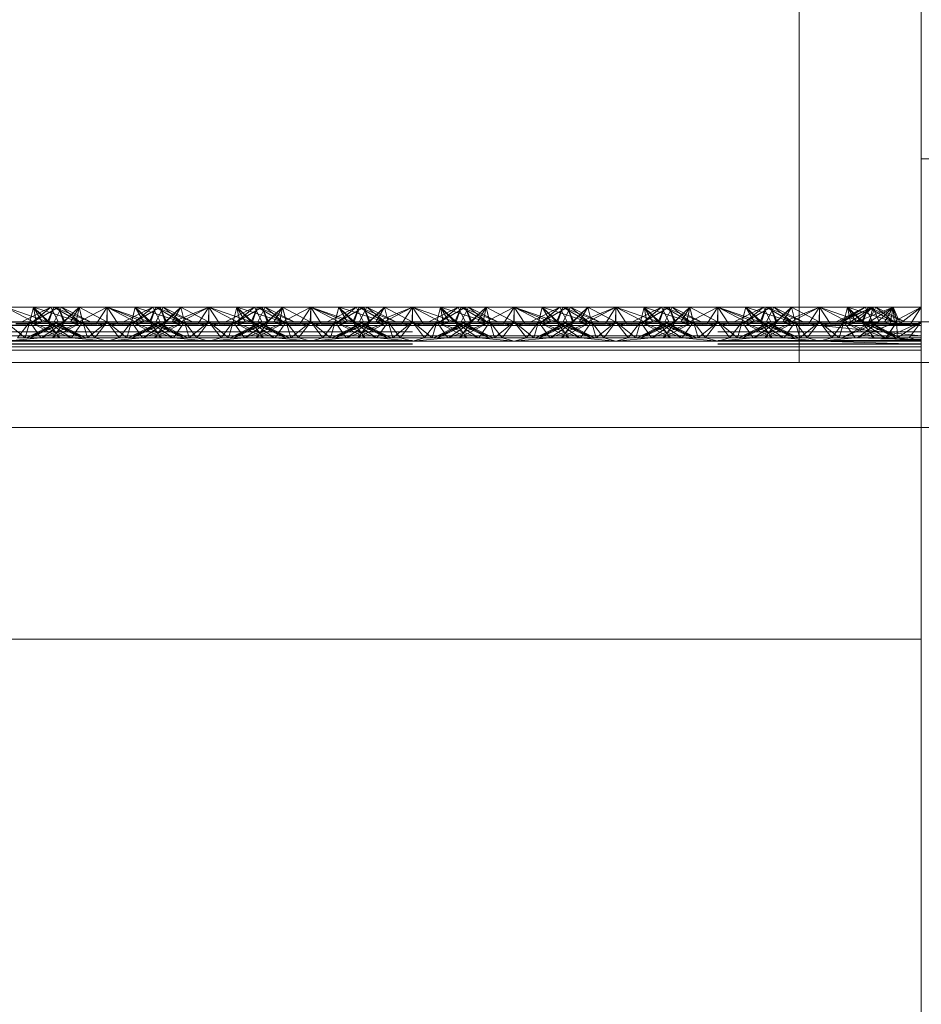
# Paper-space layout 'Layout1' of a CAD drawing. Extents: x -2 to 1033, y -36 to 596.
# Tile 134 of 182: x 704.16 to 706.37, y 495.48 to 497.9. Entities that reach past the tile are written whole.
import ezdxf

# ---------------------------------------------------------------- set-up
doc = ezdxf.new("R2010")
doc.units = 0
doc.linetypes.add('ACAD_ISO02W100', pattern=[15, 12, -3])
doc.linetypes.add('ACAD_ISO04W100', pattern=[30.5, 24, -3, 0.5, -3])
doc.layers.add('SS_1.ET-HALA_TaO-JD-LAVKA-ZEBRIK', color=9, linetype='CONTINUOUS', lineweight=13)
doc.layers.add('SS_1.ET-HALA_TaO-JD-LAVKA-ZEBRIK-PLECH', color=9, linetype='CONTINUOUS', lineweight=13)

psp = doc.layouts.get("Layout1")

# ---------------------------------------------------------------- linework, layer by layer
at = {"layer": 'SS_1.ET-HALA_TaO-JD-LAVKA-ZEBRIK', "color": 5, "linetype": 'Continuous', "ltscale": 0.25}
for p, q in [((706.0704, 498.9604), (706.0704, 497.1962)), ((706.3704, 498.1604), (706.3704, 452.1604)), ((704.1204, 497.1962), (704.1971, 497.1562)), ((704.1893, 497.1962), (704.1204, 497.1962)), ((704.1893, 497.1962), (704.1971, 497.1562)), ((704.1893, 497.1962), (704.2107, 497.1596)), ((704.1893, 497.1962), (704.2275, 497.1604)), ((704.2398, 497.1962), (704.1893, 497.1962)), ((704.2398, 497.1962), (704.2275, 497.1604)), ((704.2398, 497.1962), (704.303, 497.1604)), ((704.2583, 497.1962), (704.2398, 497.1962)), ((704.303, 497.1604), (704.2583, 497.1962)), ((704.3298, 497.1604), (704.2583, 497.1962)), ((704.3014, 497.1962), (704.2583, 497.1962)), ((704.3014, 497.1962), (704.2869, 497.1819)), ((704.3014, 497.1962), (704.3694, 497.1604)), ((704.3704, 497.1962), (704.3014, 497.1962)), ((704.3704, 497.1962), (704.3694, 497.1604)), ((704.3704, 497.1962), (704.4367, 497.1733)), ((704.4393, 497.1962), (704.3704, 497.1962)), ((704.4825, 497.1962), (704.4109, 497.1604)), ((704.4383, 497.1604), (704.501, 497.1962)), ((704.4383, 497.1604), (704.4825, 497.1962)), ((704.4534, 497.1816), (704.4393, 497.1962)), ((704.4656, 497.1878), (704.4393, 497.1962)), ((704.4825, 497.1962), (704.4393, 497.1962)), ((704.501, 497.1962), (704.4825, 497.1962)), ((704.5133, 497.1604), (704.501, 497.1962)), ((704.5514, 497.1962), (704.501, 497.1962)), ((704.5133, 497.1604), (704.5514, 497.1962)), ((704.5301, 497.1596), (704.6204, 497.1962)), ((704.5301, 497.1596), (704.5514, 497.1962)), ((704.5437, 497.1562), (704.6204, 497.1962)), ((704.6204, 497.1962), (704.5514, 497.1962)), ((704.6204, 497.1962), (704.5943, 497.1562)), ((704.6204, 497.1962), (704.6464, 497.1562)), ((704.6204, 497.1962), (704.6971, 497.1562)), ((704.6893, 497.1962), (704.6204, 497.1962)), ((704.6893, 497.1962), (704.6971, 497.1562)), ((704.6893, 497.1962), (704.7107, 497.1596)), ((704.6893, 497.1962), (704.7275, 497.1604)), ((704.7398, 497.1962), (704.6893, 497.1962)), ((704.7398, 497.1962), (704.7275, 497.1604)), ((704.7398, 497.1962), (704.803, 497.1604)), ((704.7583, 497.1962), (704.7398, 497.1962)), ((704.803, 497.1604), (704.7583, 497.1962)), ((704.8298, 497.1604), (704.7583, 497.1962)), ((704.8014, 497.1962), (704.7583, 497.1962)), ((704.8014, 497.1962), (704.7869, 497.1819)), ((704.8014, 497.1962), (704.8694, 497.1604)), ((704.8704, 497.1962), (704.8014, 497.1962)), ((704.8704, 497.1962), (704.8694, 497.1604)), ((704.9367, 497.1733), (704.8704, 497.1962)), ((704.9393, 497.1962), (704.8704, 497.1962)), ((704.9825, 497.1962), (704.9109, 497.1604)), ((705.001, 497.1962), (704.9383, 497.1604)), ((704.9383, 497.1604), (704.9825, 497.1962)), ((704.9534, 497.1816), (704.9393, 497.1962)), ((704.9656, 497.1878), (704.9393, 497.1962)), ((704.9825, 497.1962), (704.9393, 497.1962)), ((705.001, 497.1962), (704.9825, 497.1962)), ((705.0133, 497.1604), (705.001, 497.1962)), ((705.0514, 497.1962), (705.001, 497.1962)), ((705.0133, 497.1604), (705.0514, 497.1962)), ((705.0301, 497.1596), (705.1204, 497.1962)), ((705.0301, 497.1596), (705.0514, 497.1962)), ((705.0437, 497.1562), (705.1204, 497.1962)), ((705.1204, 497.1962), (705.0514, 497.1962)), ((705.1204, 497.1962), (705.0943, 497.1562)), ((705.1464, 497.1562), (705.1204, 497.1962)), ((705.1204, 497.1962), (705.1971, 497.1562)), ((705.1893, 497.1962), (705.1204, 497.1962)), ((705.1971, 497.1562), (705.1893, 497.1962)), ((705.1893, 497.1962), (705.2107, 497.1596)), ((705.1893, 497.1962), (705.2275, 497.1604)), ((705.2398, 497.1962), (705.1893, 497.1962)), ((705.2398, 497.1962), (705.2275, 497.1604)), ((705.2398, 497.1962), (705.303, 497.1604)), ((705.2583, 497.1962), (705.2398, 497.1962)), ((705.303, 497.1604), (705.2583, 497.1962)), ((705.3298, 497.1604), (705.2583, 497.1962)), ((705.3014, 497.1962), (705.2583, 497.1962)), ((705.3014, 497.1962), (705.2869, 497.1819)), ((705.3014, 497.1962), (705.3694, 497.1604)), ((705.3704, 497.1962), (705.3014, 497.1962)), ((705.3704, 497.1962), (705.3694, 497.1604)), ((705.4367, 497.1733), (705.3704, 497.1962)), ((705.4393, 497.1962), (705.3704, 497.1962)), ((705.4825, 497.1962), (705.4109, 497.1604)), ((705.501, 497.1962), (705.4383, 497.1604)), ((705.4383, 497.1604), (705.4825, 497.1962)), ((705.4534, 497.1816), (705.4393, 497.1962)), ((705.4656, 497.1878), (705.4393, 497.1962)), ((705.4825, 497.1962), (705.4393, 497.1962)), ((705.501, 497.1962), (705.4825, 497.1962)), ((705.5133, 497.1604), (705.501, 497.1962)), ((705.5514, 497.1962), (705.501, 497.1962)), ((705.5133, 497.1604), (705.5514, 497.1962)), ((705.5301, 497.1596), (705.6204, 497.1962)), ((705.5301, 497.1596), (705.5514, 497.1962)), ((705.5437, 497.1562), (705.6204, 497.1962)), ((705.6204, 497.1962), (705.5514, 497.1962)), ((705.6204, 497.1962), (705.5943, 497.1562)), ((705.6464, 497.1562), (705.6204, 497.1962)), ((705.6204, 497.1962), (705.6971, 497.1562)), ((705.6893, 497.1962), (705.6204, 497.1962)), ((705.6893, 497.1962), (705.6971, 497.1562)), ((705.6893, 497.1962), (705.7107, 497.1596)), ((705.6893, 497.1962), (705.7275, 497.1604)), ((705.7398, 497.1962), (705.6893, 497.1962)), ((705.7398, 497.1962), (705.7275, 497.1604)), ((705.7398, 497.1962), (705.803, 497.1604)), ((705.7583, 497.1962), (705.7398, 497.1962)), ((705.803, 497.1604), (705.7583, 497.1962)), ((705.8298, 497.1604), (705.7583, 497.1962)), ((705.8014, 497.1962), (705.7583, 497.1962)), ((705.8014, 497.1962), (705.7869, 497.1819)), ((705.8014, 497.1962), (705.8694, 497.1604)), ((705.8704, 497.1962), (705.8014, 497.1962)), ((705.8694, 497.1604), (705.8704, 497.1962)), ((705.9367, 497.1733), (705.8704, 497.1962)), ((705.9393, 497.1962), (705.8704, 497.1962)), ((705.9825, 497.1962), (705.9109, 497.1604)), ((705.9383, 497.1604), (706.001, 497.1962)), ((705.9825, 497.1962), (705.9383, 497.1604)), ((705.9534, 497.1816), (705.9393, 497.1962)), ((705.9656, 497.1878), (705.9393, 497.1962)), ((705.9825, 497.1962), (705.9393, 497.1962)), ((706.001, 497.1962), (705.9825, 497.1962)), ((706.0133, 497.1604), (706.001, 497.1962)), ((706.0514, 497.1962), (706.001, 497.1962)), ((706.0133, 497.1604), (706.0514, 497.1962)), ((706.0301, 497.1596), (706.1204, 497.1962)), ((706.0301, 497.1596), (706.0514, 497.1962)), ((706.0437, 497.1562), (706.1204, 497.1962)), ((706.1204, 497.1962), (706.0514, 497.1962)), ((706.0943, 497.1562), (706.1204, 497.1962)), ((706.1464, 497.1562), (706.1204, 497.1962)), ((706.1204, 497.1962), (706.1971, 497.1562)), ((706.1893, 497.1962), (706.1204, 497.1962)), ((706.1971, 497.1562), (706.1893, 497.1962)), ((706.1893, 497.1962), (706.2107, 497.1596)), ((706.1893, 497.1962), (706.2275, 497.1604)), ((706.2398, 497.1962), (706.1893, 497.1962)), ((706.2275, 497.1604), (706.2398, 497.1962)), ((706.2398, 497.1962), (706.303, 497.1604)), ((706.2583, 497.1962), (706.2398, 497.1962)), ((706.303, 497.1604), (706.2583, 497.1962)), ((706.3298, 497.1604), (706.2583, 497.1962)), ((706.3014, 497.1962), (706.2583, 497.1962)), ((706.3014, 497.1962), (706.2821, 497.1843)), ((706.3014, 497.1962), (706.3026, 497.174)), ((706.3704, 497.1962), (706.3014, 497.1962)), ((706.3704, 497.1962), (706.3162, 497.1672)), ((706.1204, 497.1509), (698.6204, 497.1509)), ((704.1204, 497.1509), (704.1971, 497.1562)), ((704.1464, 497.1562), (704.1971, 497.1562)), ((704.1971, 497.1562), (704.2107, 497.1596)), ((704.1971, 497.1562), (704.5437, 497.1562)), ((704.2275, 497.1604), (704.2107, 497.1596)), ((704.2107, 497.1596), (704.5301, 497.1596)), ((704.5133, 497.1604), (704.2275, 497.1604)), ((704.5133, 497.1604), (704.5301, 497.1596)), ((704.5301, 497.1596), (704.5437, 497.1562)), ((704.5437, 497.1562), (704.6204, 497.1509)), ((704.5437, 497.1562), (704.5943, 497.1562)), ((704.5943, 497.1562), (704.6204, 497.1509)), ((704.5943, 497.1562), (704.6464, 497.1562)), ((704.6204, 497.1509), (704.6971, 497.1562)), ((704.6464, 497.1562), (704.6204, 497.1509)), ((704.6464, 497.1562), (704.6971, 497.1562)), ((704.6971, 497.1562), (704.7107, 497.1596)), ((704.6971, 497.1562), (705.0437, 497.1562)), ((704.7275, 497.1604), (704.7107, 497.1596)), ((704.7107, 497.1596), (705.0301, 497.1596)), ((705.0133, 497.1604), (704.7275, 497.1604)), ((705.0133, 497.1604), (705.0301, 497.1596)), ((705.0301, 497.1596), (705.0437, 497.1562)), ((705.0437, 497.1562), (705.1204, 497.1509)), ((705.0437, 497.1562), (705.0943, 497.1562)), ((705.0943, 497.1562), (705.1204, 497.1509)), ((705.0943, 497.1562), (705.1464, 497.1562)), ((705.1204, 497.1509), (705.1971, 497.1562)), ((705.1204, 497.1509), (705.1464, 497.1562)), ((705.1464, 497.1562), (705.1971, 497.1562)), ((705.1971, 497.1562), (705.2107, 497.1596)), ((705.1971, 497.1562), (705.5437, 497.1562)), ((705.2275, 497.1604), (705.2107, 497.1596)), ((705.2107, 497.1596), (705.5301, 497.1596)), ((705.5133, 497.1604), (705.2275, 497.1604)), ((705.5301, 497.1596), (705.5133, 497.1604)), ((705.5437, 497.1562), (705.5301, 497.1596)), ((705.6204, 497.1509), (705.5437, 497.1562)), ((705.5437, 497.1562), (705.5943, 497.1562)), ((705.5943, 497.1562), (705.6204, 497.1509)), ((705.5943, 497.1562), (705.6464, 497.1562)), ((705.6204, 497.1509), (705.6971, 497.1562)), ((705.6204, 497.1509), (705.6464, 497.1562)), ((705.6464, 497.1562), (705.6971, 497.1562)), ((705.6971, 497.1562), (705.7107, 497.1596)), ((705.6971, 497.1562), (706.0437, 497.1562)), ((705.7275, 497.1604), (705.7107, 497.1596)), ((705.7107, 497.1596), (706.0301, 497.1596)), ((706.0133, 497.1604), (705.7275, 497.1604)), ((706.0133, 497.1604), (706.0301, 497.1596)), ((706.0301, 497.1596), (706.0437, 497.1562)), ((706.0437, 497.1562), (706.1204, 497.1509)), ((706.0437, 497.1562), (706.0943, 497.1562)), ((706.1204, 497.1509), (706.0943, 497.1562)), ((706.0943, 497.1562), (706.1464, 497.1562)), ((706.1204, 497.1509), (706.1971, 497.1562)), ((706.1204, 497.1509), (706.1464, 497.1562)), ((706.1204, 497.1509), (706.3704, 497.151)), ((706.3704, 497.1254), (706.1204, 497.1509)), ((706.1464, 497.1562), (706.1971, 497.1562)), ((706.1971, 497.1562), (706.2107, 497.1596)), ((706.1971, 497.1562), (706.3704, 497.151)), ((706.2107, 497.1596), (706.3704, 497.1604)), ((706.2107, 497.1596), (706.2275, 497.1604)), ((706.3704, 497.151), (706.2107, 497.1596)), ((706.3704, 497.1604), (706.2275, 497.1604)), ((698.3704, 497.1254), (706.3704, 497.1254)), ((706.3704, 497.0904), (698.3704, 497.0904)), ((698.3704, 496.3804), (706.3704, 496.3804))]:
    psp.add_line(p, q, dxfattribs=at)
at = {"layer": 'SS_1.ET-HALA_TaO-JD-LAVKA-ZEBRIK', "color": 9, "linetype": 'ACAD_ISO02W100', "ltscale": 0.25}
for p, q in [((706.3704, 497.5604), (707.7704, 497.5604)), ((704.1204, 497.1962), (704.2239, 497.1604)), ((704.2325, 497.1962), (704.1609, 497.1604)), ((704.1893, 497.1962), (704.1804, 497.1604)), ((704.251, 497.1962), (704.1883, 497.1604)), ((704.1883, 497.1604), (704.2325, 497.1962)), ((704.251, 497.1962), (704.1888, 497.1604)), ((704.1888, 497.1604), (704.2325, 497.1962)), ((704.1893, 497.1962), (704.2239, 497.1604)), ((704.1893, 497.1962), (704.3009, 497.1604)), ((704.2398, 497.1962), (704.2243, 497.1604)), ((704.2325, 497.1962), (704.2454, 497.1704)), ((704.2398, 497.1962), (704.3009, 497.1604)), ((704.2398, 497.1962), (704.3298, 497.1604)), ((704.2404, 497.1604), (704.2583, 497.1962)), ((704.2633, 497.1604), (704.251, 497.1962)), ((704.251, 497.1962), (704.2542, 497.188)), ((704.2544, 497.1884), (704.251, 497.1962)), ((704.251, 497.1962), (704.2665, 497.1604)), ((704.2542, 497.188), (704.2651, 497.1604)), ((704.2665, 497.1604), (704.2544, 497.1884)), ((704.2633, 497.1604), (704.3014, 497.1962)), ((704.2869, 497.1819), (704.2651, 497.1604)), ((704.2801, 497.1596), (704.3014, 497.1962)), ((704.2937, 497.1562), (704.3704, 497.1962)), ((704.2937, 497.1562), (704.3014, 497.1962)), ((704.3014, 497.1962), (704.3104, 497.1604)), ((704.3014, 497.1962), (704.3076, 497.1715)), ((704.3704, 497.1962), (704.3443, 497.1562)), ((704.3964, 497.1562), (704.3704, 497.1962)), ((704.3704, 497.1962), (704.4471, 497.1562)), ((704.3704, 497.1962), (704.4607, 497.1596)), ((704.3704, 497.1962), (704.3704, 497.1604)), ((704.4304, 497.1604), (704.4393, 497.1962)), ((704.4393, 497.1962), (704.4332, 497.1715)), ((704.4388, 497.1604), (704.501, 497.1962)), ((704.4388, 497.1604), (704.4825, 497.1962)), ((704.4393, 497.1962), (704.4607, 497.1596)), ((704.4393, 497.1962), (704.4775, 497.1604)), ((704.4739, 497.1604), (704.4534, 497.1816)), ((704.4907, 497.1797), (704.4656, 497.1878)), ((704.4743, 497.1604), (704.4898, 497.1962)), ((704.4864, 497.1884), (704.4743, 497.1604)), ((704.4898, 497.1962), (704.4775, 497.1604)), ((704.4825, 497.1962), (704.5004, 497.1604)), ((704.4898, 497.1962), (704.4864, 497.1884)), ((704.5509, 497.1604), (704.4898, 497.1962)), ((704.4898, 497.1962), (704.553, 497.1604)), ((704.5798, 497.1604), (704.4898, 497.1962)), ((704.5509, 497.1604), (704.4907, 497.1797)), ((704.4954, 497.1704), (704.5083, 497.1962)), ((704.5151, 497.1604), (704.501, 497.1962)), ((704.5165, 497.1604), (704.501, 497.1962)), ((704.5083, 497.1962), (704.553, 497.1604)), ((704.5798, 497.1604), (704.5083, 497.1962)), ((704.5151, 497.1604), (704.5514, 497.1962)), ((704.5604, 497.1604), (704.5514, 497.1962)), ((704.5514, 497.1962), (704.6194, 497.1604)), ((704.6194, 497.1604), (704.6204, 497.1962)), ((704.6204, 497.1962), (704.7239, 497.1604)), ((704.6204, 497.1604), (704.6204, 497.1962)), ((704.7325, 497.1962), (704.6609, 497.1604)), ((704.6893, 497.1962), (704.6804, 497.1604)), ((704.751, 497.1962), (704.6883, 497.1604)), ((704.6883, 497.1604), (704.7325, 497.1962)), ((704.751, 497.1962), (704.6888, 497.1604)), ((704.6888, 497.1604), (704.7325, 497.1962)), ((704.6893, 497.1962), (704.7239, 497.1604)), ((704.6893, 497.1962), (704.8009, 497.1604)), ((704.7398, 497.1962), (704.7243, 497.1604)), ((704.7325, 497.1962), (704.7454, 497.1704)), ((704.7398, 497.1962), (704.8009, 497.1604)), ((704.7398, 497.1962), (704.8298, 497.1604)), ((704.7404, 497.1604), (704.7583, 497.1962)), ((704.7633, 497.1604), (704.751, 497.1962)), ((704.751, 497.1962), (704.7542, 497.188)), ((704.751, 497.1962), (704.7665, 497.1604)), ((704.7544, 497.1884), (704.751, 497.1962)), ((704.7542, 497.188), (704.7651, 497.1604)), ((704.7665, 497.1604), (704.7544, 497.1884)), ((704.7633, 497.1604), (704.8014, 497.1962)), ((704.7869, 497.1819), (704.7651, 497.1604)), ((704.7801, 497.1596), (704.8014, 497.1962)), ((704.7937, 497.1562), (704.8704, 497.1962)), ((704.7937, 497.1562), (704.8014, 497.1962)), ((704.8014, 497.1962), (704.8104, 497.1604)), ((704.8076, 497.1715), (704.8014, 497.1962)), ((704.8443, 497.1562), (704.8704, 497.1962)), ((704.8964, 497.1562), (704.8704, 497.1962)), ((704.8704, 497.1962), (704.9471, 497.1562)), ((704.8704, 497.1962), (704.9607, 497.1596)), ((704.8704, 497.1604), (704.8704, 497.1962)), ((704.9304, 497.1604), (704.9393, 497.1962)), ((704.9393, 497.1962), (704.9332, 497.1715)), ((704.9388, 497.1604), (705.001, 497.1962)), ((704.9388, 497.1604), (704.9825, 497.1962)), ((704.9393, 497.1962), (704.9607, 497.1596)), ((704.9393, 497.1962), (704.9775, 497.1604)), ((704.9739, 497.1604), (704.9534, 497.1816)), ((704.9907, 497.1797), (704.9656, 497.1878)), ((704.9743, 497.1604), (704.9898, 497.1962)), ((704.9864, 497.1884), (704.9743, 497.1604)), ((704.9898, 497.1962), (704.9775, 497.1604)), ((704.9825, 497.1962), (705.0004, 497.1604)), ((704.9898, 497.1962), (704.9864, 497.1884)), ((705.0509, 497.1604), (704.9898, 497.1962)), ((704.9898, 497.1962), (705.053, 497.1604)), ((705.0798, 497.1604), (704.9898, 497.1962)), ((705.0509, 497.1604), (704.9907, 497.1797)), ((704.9954, 497.1704), (705.0083, 497.1962)), ((705.0151, 497.1604), (705.001, 497.1962)), ((705.0165, 497.1604), (705.001, 497.1962)), ((705.0083, 497.1962), (705.053, 497.1604)), ((705.0798, 497.1604), (705.0083, 497.1962)), ((705.0514, 497.1962), (705.0151, 497.1604)), ((705.0604, 497.1604), (705.0514, 497.1962)), ((705.1194, 497.1604), (705.0514, 497.1962)), ((705.1194, 497.1604), (705.1204, 497.1962)), ((705.1204, 497.1962), (705.2239, 497.1604)), ((705.1204, 497.1604), (705.1204, 497.1962)), ((705.2325, 497.1962), (705.1609, 497.1604)), ((705.1893, 497.1962), (705.1804, 497.1604)), ((705.1883, 497.1604), (705.251, 497.1962)), ((705.1883, 497.1604), (705.2325, 497.1962)), ((705.251, 497.1962), (705.1888, 497.1604)), ((705.1888, 497.1604), (705.2325, 497.1962)), ((705.1893, 497.1962), (705.2239, 497.1604)), ((705.1893, 497.1962), (705.3009, 497.1604)), ((705.2398, 497.1962), (705.2243, 497.1604)), ((705.2325, 497.1962), (705.2454, 497.1704)), ((705.2398, 497.1962), (705.3009, 497.1604)), ((705.2398, 497.1962), (705.3298, 497.1604)), ((705.2404, 497.1604), (705.2583, 497.1962)), ((705.2633, 497.1604), (705.251, 497.1962)), ((705.251, 497.1962), (705.2542, 497.188)), ((705.2544, 497.1884), (705.251, 497.1962)), ((705.251, 497.1962), (705.2665, 497.1604)), ((705.2542, 497.188), (705.2651, 497.1604)), ((705.2665, 497.1604), (705.2544, 497.1884)), ((705.2633, 497.1604), (705.3014, 497.1962)), ((705.2869, 497.1819), (705.2651, 497.1604)), ((705.2801, 497.1596), (705.3014, 497.1962)), ((705.2937, 497.1562), (705.3704, 497.1962)), ((705.2937, 497.1562), (705.3014, 497.1962)), ((705.3014, 497.1962), (705.3104, 497.1604)), ((705.3076, 497.1715), (705.3014, 497.1962)), ((705.3443, 497.1562), (705.3704, 497.1962)), ((705.3964, 497.1562), (705.3704, 497.1962)), ((705.3704, 497.1962), (705.4471, 497.1562)), ((705.3704, 497.1962), (705.4607, 497.1596)), ((705.3704, 497.1604), (705.3704, 497.1962)), ((705.4304, 497.1604), (705.4393, 497.1962)), ((705.4393, 497.1962), (705.4332, 497.1715)), ((705.4388, 497.1604), (705.501, 497.1962)), ((705.4388, 497.1604), (705.4825, 497.1962)), ((705.4393, 497.1962), (705.4607, 497.1596)), ((705.4393, 497.1962), (705.4775, 497.1604)), ((705.4739, 497.1604), (705.4534, 497.1816)), ((705.4907, 497.1797), (705.4656, 497.1878)), ((705.4743, 497.1604), (705.4898, 497.1962)), ((705.4864, 497.1884), (705.4743, 497.1604)), ((705.4898, 497.1962), (705.4775, 497.1604)), ((705.4825, 497.1962), (705.5004, 497.1604)), ((705.4898, 497.1962), (705.4864, 497.1884)), ((705.5509, 497.1604), (705.4898, 497.1962)), ((705.4898, 497.1962), (705.553, 497.1604)), ((705.5798, 497.1604), (705.4898, 497.1962)), ((705.5509, 497.1604), (705.4907, 497.1797)), ((705.4954, 497.1704), (705.5083, 497.1962)), ((705.5151, 497.1604), (705.501, 497.1962)), ((705.5165, 497.1604), (705.501, 497.1962)), ((705.5083, 497.1962), (705.553, 497.1604)), ((705.5798, 497.1604), (705.5083, 497.1962)), ((705.5151, 497.1604), (705.5514, 497.1962)), ((705.5604, 497.1604), (705.5514, 497.1962)), ((705.6194, 497.1604), (705.5514, 497.1962)), ((705.6194, 497.1604), (705.6204, 497.1962)), ((705.6204, 497.1962), (705.7239, 497.1604)), ((705.6204, 497.1604), (705.6204, 497.1962)), ((705.7325, 497.1962), (705.6609, 497.1604)), ((705.6893, 497.1962), (705.6804, 497.1604)), ((705.6883, 497.1604), (705.751, 497.1962)), ((705.6883, 497.1604), (705.7325, 497.1962)), ((705.751, 497.1962), (705.6888, 497.1604)), ((705.6888, 497.1604), (705.7325, 497.1962)), ((705.6893, 497.1962), (705.7239, 497.1604)), ((705.6893, 497.1962), (705.8009, 497.1604)), ((705.7398, 497.1962), (705.7243, 497.1604)), ((705.7325, 497.1962), (705.7454, 497.1704)), ((705.7398, 497.1962), (705.8009, 497.1604)), ((705.7398, 497.1962), (705.8298, 497.1604)), ((705.7404, 497.1604), (705.7583, 497.1962)), ((705.7633, 497.1604), (705.751, 497.1962)), ((705.751, 497.1962), (705.7542, 497.188)), ((705.751, 497.1962), (705.7665, 497.1604)), ((705.7544, 497.1884), (705.751, 497.1962)), ((705.7542, 497.188), (705.7651, 497.1604)), ((705.7665, 497.1604), (705.7544, 497.1884)), ((705.7633, 497.1604), (705.8014, 497.1962)), ((705.7869, 497.1819), (705.7651, 497.1604)), ((705.7801, 497.1596), (705.8014, 497.1962)), ((705.7937, 497.1562), (705.8704, 497.1962)), ((705.7937, 497.1562), (705.8014, 497.1962)), ((705.8014, 497.1962), (705.8104, 497.1604)), ((705.8076, 497.1715), (705.8014, 497.1962)), ((705.8443, 497.1562), (705.8704, 497.1962)), ((705.8964, 497.1562), (705.8704, 497.1962)), ((705.8704, 497.1962), (705.9471, 497.1562)), ((705.8704, 497.1962), (705.9607, 497.1596)), ((705.8704, 497.1604), (705.8704, 497.1962)), ((705.9304, 497.1604), (705.9393, 497.1962)), ((705.9393, 497.1962), (705.9332, 497.1715)), ((705.9388, 497.1604), (706.001, 497.1962)), ((705.9388, 497.1604), (705.9825, 497.1962)), ((705.9393, 497.1962), (705.9607, 497.1596)), ((705.9393, 497.1962), (705.9775, 497.1604)), ((705.9739, 497.1604), (705.9534, 497.1816)), ((705.9907, 497.1797), (705.9656, 497.1878)), ((705.9743, 497.1604), (705.9898, 497.1962)), ((705.9864, 497.1884), (705.9743, 497.1604)), ((705.9898, 497.1962), (705.9775, 497.1604)), ((705.9825, 497.1962), (706.0004, 497.1604)), ((705.9898, 497.1962), (705.9864, 497.1884)), ((706.0509, 497.1604), (705.9898, 497.1962)), ((705.9898, 497.1962), (706.053, 497.1604)), ((706.0798, 497.1604), (705.9898, 497.1962)), ((706.0509, 497.1604), (705.9907, 497.1797)), ((705.9954, 497.1704), (706.0083, 497.1962)), ((706.0151, 497.1604), (706.001, 497.1962)), ((706.0165, 497.1604), (706.001, 497.1962)), ((706.053, 497.1604), (706.0083, 497.1962)), ((706.0798, 497.1604), (706.0083, 497.1962)), ((706.0151, 497.1604), (706.0514, 497.1962)), ((706.0604, 497.1604), (706.0514, 497.1962)), ((706.1194, 497.1604), (706.0514, 497.1962)), ((706.0704, 497.1962), (706.0704, 497.0604)), ((706.1194, 497.1604), (706.1204, 497.1962)), ((706.1204, 497.1962), (706.2239, 497.1604)), ((706.1204, 497.1962), (706.1204, 497.1604)), ((706.2325, 497.1962), (706.1613, 497.1604)), ((706.251, 497.1962), (706.1684, 497.1604)), ((706.1684, 497.1604), (706.2325, 497.1962)), ((706.1761, 497.1604), (706.251, 497.1962)), ((706.1761, 497.1604), (706.2325, 497.1962)), ((706.1893, 497.1962), (706.1804, 497.1604)), ((706.2239, 497.1604), (706.1893, 497.1962)), ((706.1893, 497.1962), (706.3009, 497.1604)), ((706.251, 497.1962), (706.1968, 497.1604)), ((706.3014, 497.1962), (706.2114, 497.1604)), ((706.2114, 497.1604), (706.251, 497.1962)), ((706.2398, 497.1962), (706.2243, 497.1604)), ((706.2325, 497.1962), (706.2454, 497.1704)), ((706.3009, 497.1604), (706.2398, 497.1962)), ((706.2398, 497.1962), (706.3298, 497.1604)), ((706.2404, 497.1604), (706.2583, 497.1962)), ((706.2821, 497.1843), (706.2434, 497.1604)), ((706.2456, 497.1709), (706.251, 497.1962)), ((706.251, 497.1962), (706.2665, 497.1604)), ((706.2544, 497.1884), (706.251, 497.1962)), ((706.2665, 497.1604), (706.2544, 497.1884)), ((706.3014, 497.1962), (706.2633, 497.1604)), ((706.2801, 497.1596), (706.3014, 497.1962)), ((706.2937, 497.1562), (706.3014, 497.1962)), ((706.3014, 497.1962), (706.3104, 497.1604)), ((706.3076, 497.1715), (706.3014, 497.1962)), ((706.3186, 497.1562), (706.3014, 497.1962)), ((706.3026, 497.174), (706.3034, 497.1604)), ((706.3186, 497.1562), (706.3704, 497.1962)), ((706.3443, 497.1562), (706.3704, 497.1962)), ((704.0301, 497.1596), (704.2107, 497.1596)), ((704.1204, 497.1604), (704.1688, 497.1204)), ((704.1804, 497.1604), (704.1204, 497.1604)), ((704.1804, 497.1604), (704.1503, 497.1204)), ((704.1804, 497.1604), (704.1688, 497.1204)), ((704.2454, 497.1579), (704.1724, 497.1204)), ((704.1724, 497.1204), (704.2522, 497.1544)), ((704.1804, 497.1604), (704.2076, 497.1204)), ((704.1804, 497.1604), (704.2543, 497.1204)), ((704.1804, 497.1604), (704.2819, 497.1204)), ((704.2243, 497.1604), (704.1804, 497.1604)), ((704.2665, 497.1604), (704.1824, 497.1204)), ((704.2504, 497.1604), (704.1824, 497.1204)), ((704.2088, 497.1204), (704.2554, 497.1527)), ((704.2243, 497.1604), (704.2543, 497.1204)), ((704.2243, 497.1604), (704.2819, 497.1204)), ((704.2243, 497.1604), (704.3084, 497.1204)), ((704.3184, 497.1204), (704.2243, 497.1604)), ((704.2275, 497.1604), (704.2243, 497.1604)), ((704.3104, 497.1604), (704.2364, 497.1204)), ((704.2665, 497.1604), (704.2364, 497.1204)), ((704.2404, 497.1604), (704.3084, 497.1204)), ((704.3184, 497.1204), (704.2404, 497.1604)), ((704.2454, 497.1704), (704.2504, 497.1604)), ((704.2504, 497.1604), (704.2454, 497.1579)), ((704.2522, 497.1544), (704.2665, 497.1604)), ((704.2554, 497.1527), (704.2665, 497.1604)), ((704.2801, 497.1596), (704.2633, 497.1604)), ((704.2708, 497.1448), (704.3104, 497.1604)), ((704.2801, 497.1596), (704.2937, 497.1562)), ((704.3104, 497.1604), (704.2923, 497.1338)), ((704.2937, 497.1562), (704.3704, 497.1509)), ((704.3076, 497.1715), (704.3104, 497.1604)), ((704.3104, 497.1604), (704.322, 497.1204)), ((704.3104, 497.1604), (704.3404, 497.1204)), ((704.3704, 497.1604), (704.322, 497.1204)), ((704.3404, 497.1204), (704.3704, 497.1604)), ((704.3443, 497.1562), (704.3704, 497.1509)), ((704.3704, 497.1604), (704.4003, 497.1204)), ((704.3704, 497.1604), (704.4188, 497.1204)), ((704.4471, 497.1562), (704.3704, 497.1509)), ((704.3704, 497.1509), (704.3964, 497.1562)), ((704.4003, 497.1204), (704.4304, 497.1604)), ((704.4188, 497.1204), (704.4304, 497.1604)), ((704.5165, 497.1604), (704.4224, 497.1204)), ((704.5004, 497.1604), (704.4224, 497.1204)), ((704.4332, 497.1715), (704.4304, 497.1604)), ((704.4304, 497.1604), (704.4485, 497.1338)), ((704.5043, 497.1204), (704.4304, 497.1604)), ((704.4304, 497.1604), (704.47, 497.1448)), ((704.4324, 497.1204), (704.5165, 497.1604)), ((704.5004, 497.1604), (704.4324, 497.1204)), ((704.4367, 497.1733), (704.4739, 497.1604)), ((704.4607, 497.1596), (704.4471, 497.1562)), ((704.4588, 497.1204), (704.5604, 497.1604)), ((704.4588, 497.1204), (704.5165, 497.1604)), ((704.4775, 497.1604), (704.4607, 497.1596)), ((704.5043, 497.1204), (704.4743, 497.1604)), ((704.4743, 497.1604), (704.4854, 497.1527)), ((704.5584, 497.1204), (704.4743, 497.1604)), ((704.4743, 497.1604), (704.4886, 497.1544)), ((704.4854, 497.1527), (704.5319, 497.1204)), ((704.4864, 497.1204), (704.5604, 497.1604)), ((704.4864, 497.1204), (704.5165, 497.1604)), ((704.4886, 497.1544), (704.5684, 497.1204)), ((704.4904, 497.1604), (704.4954, 497.1704)), ((704.5584, 497.1204), (704.4904, 497.1604)), ((704.4954, 497.1579), (704.4904, 497.1604)), ((704.5684, 497.1204), (704.4954, 497.1579)), ((704.5165, 497.1604), (704.5133, 497.1604)), ((704.5604, 497.1604), (704.5165, 497.1604)), ((704.5301, 497.1596), (704.7107, 497.1596)), ((704.5332, 497.1204), (704.5604, 497.1604)), ((704.572, 497.1204), (704.5604, 497.1604)), ((704.5604, 497.1604), (704.5904, 497.1204)), ((704.6204, 497.1604), (704.5604, 497.1604)), ((704.572, 497.1204), (704.6204, 497.1604)), ((704.6204, 497.1604), (704.5904, 497.1204)), ((704.6204, 497.1604), (704.6503, 497.1204)), ((704.6204, 497.1604), (704.6688, 497.1204)), ((704.6804, 497.1604), (704.6204, 497.1604)), ((704.6503, 497.1204), (704.6804, 497.1604)), ((704.6804, 497.1604), (704.6688, 497.1204)), ((704.7454, 497.1579), (704.6724, 497.1204)), ((704.6724, 497.1204), (704.7522, 497.1544)), ((704.6804, 497.1604), (704.7076, 497.1204)), ((704.6804, 497.1604), (704.7543, 497.1204)), ((704.6804, 497.1604), (704.7819, 497.1204)), ((704.7243, 497.1604), (704.6804, 497.1604)), ((704.7665, 497.1604), (704.6824, 497.1204)), ((704.7504, 497.1604), (704.6824, 497.1204)), ((704.7088, 497.1204), (704.7554, 497.1527)), ((704.7243, 497.1604), (704.7543, 497.1204)), ((704.7243, 497.1604), (704.7819, 497.1204)), ((704.7243, 497.1604), (704.8084, 497.1204)), ((704.8184, 497.1204), (704.7243, 497.1604)), ((704.7275, 497.1604), (704.7243, 497.1604)), ((704.8104, 497.1604), (704.7364, 497.1204)), ((704.7665, 497.1604), (704.7364, 497.1204)), ((704.7404, 497.1604), (704.8084, 497.1204)), ((704.8184, 497.1204), (704.7404, 497.1604)), ((704.7454, 497.1704), (704.7504, 497.1604)), ((704.7504, 497.1604), (704.7454, 497.1579)), ((704.7522, 497.1544), (704.7665, 497.1604)), ((704.7554, 497.1527), (704.7665, 497.1604)), ((704.7801, 497.1596), (704.7633, 497.1604)), ((704.7708, 497.1448), (704.8104, 497.1604)), ((704.7801, 497.1596), (704.7937, 497.1562)), ((704.8104, 497.1604), (704.7923, 497.1338)), ((704.7937, 497.1562), (704.8704, 497.1509)), ((704.8104, 497.1604), (704.8076, 497.1715)), ((704.8104, 497.1604), (704.822, 497.1204)), ((704.8104, 497.1604), (704.8404, 497.1204)), ((704.8704, 497.1604), (704.822, 497.1204)), ((704.8404, 497.1204), (704.8704, 497.1604)), ((704.8704, 497.1509), (704.8443, 497.1562)), ((704.9003, 497.1204), (704.8704, 497.1604)), ((704.9188, 497.1204), (704.8704, 497.1604)), ((704.8704, 497.1509), (704.9471, 497.1562)), ((704.8704, 497.1509), (704.8964, 497.1562)), ((704.9003, 497.1204), (704.9304, 497.1604)), ((704.9188, 497.1204), (704.9304, 497.1604)), ((705.0165, 497.1604), (704.9224, 497.1204)), ((705.0004, 497.1604), (704.9224, 497.1204)), ((704.9332, 497.1715), (704.9304, 497.1604)), ((704.9304, 497.1604), (704.9576, 497.1204)), ((705.0043, 497.1204), (704.9304, 497.1604)), ((704.9304, 497.1604), (704.97, 497.1448)), ((704.9324, 497.1204), (705.0165, 497.1604)), ((704.9324, 497.1204), (705.0004, 497.1604)), ((704.9739, 497.1604), (704.9367, 497.1733)), ((704.9471, 497.1562), (704.9607, 497.1596)), ((704.9588, 497.1204), (705.0604, 497.1604)), ((704.9588, 497.1204), (705.0165, 497.1604)), ((704.9607, 497.1596), (704.9775, 497.1604)), ((705.0043, 497.1204), (704.9743, 497.1604)), ((704.9743, 497.1604), (704.9854, 497.1527)), ((705.0584, 497.1204), (704.9743, 497.1604)), ((704.9743, 497.1604), (704.9886, 497.1544)), ((704.9854, 497.1527), (705.0319, 497.1204)), ((704.9864, 497.1204), (705.0604, 497.1604)), ((704.9864, 497.1204), (705.0165, 497.1604)), ((704.9886, 497.1544), (705.0684, 497.1204)), ((704.9904, 497.1604), (704.9954, 497.1704)), ((705.0584, 497.1204), (704.9904, 497.1604)), ((704.9954, 497.1579), (704.9904, 497.1604)), ((705.0684, 497.1204), (704.9954, 497.1579)), ((705.0165, 497.1604), (705.0133, 497.1604)), ((705.0604, 497.1604), (705.0165, 497.1604)), ((705.0301, 497.1596), (705.2107, 497.1596)), ((705.0332, 497.1204), (705.0604, 497.1604)), ((705.072, 497.1204), (705.0604, 497.1604)), ((705.0604, 497.1604), (705.0904, 497.1204)), ((705.1204, 497.1604), (705.0604, 497.1604)), ((705.072, 497.1204), (705.1204, 497.1604)), ((705.0904, 497.1204), (705.1204, 497.1604)), ((705.1204, 497.1604), (705.1503, 497.1204)), ((705.1204, 497.1604), (705.1688, 497.1204)), ((705.1804, 497.1604), (705.1204, 497.1604)), ((705.1503, 497.1204), (705.1804, 497.1604)), ((705.1688, 497.1204), (705.1804, 497.1604)), ((705.2454, 497.1579), (705.1724, 497.1204)), ((705.1724, 497.1204), (705.2522, 497.1544)), ((705.1804, 497.1604), (705.2076, 497.1204)), ((705.1804, 497.1604), (705.2543, 497.1204)), ((705.1804, 497.1604), (705.2819, 497.1204)), ((705.2243, 497.1604), (705.1804, 497.1604)), ((705.2665, 497.1604), (705.1824, 497.1204)), ((705.2504, 497.1604), (705.1824, 497.1204)), ((705.2088, 497.1204), (705.2554, 497.1527)), ((705.2243, 497.1604), (705.2543, 497.1204)), ((705.2243, 497.1604), (705.2819, 497.1204)), ((705.2243, 497.1604), (705.3084, 497.1204)), ((705.3184, 497.1204), (705.2243, 497.1604)), ((705.2275, 497.1604), (705.2243, 497.1604)), ((705.3104, 497.1604), (705.2364, 497.1204)), ((705.2665, 497.1604), (705.2364, 497.1204)), ((705.2404, 497.1604), (705.3084, 497.1204)), ((705.3184, 497.1204), (705.2404, 497.1604)), ((705.2454, 497.1704), (705.2504, 497.1604)), ((705.2504, 497.1604), (705.2454, 497.1579)), ((705.2522, 497.1544), (705.2665, 497.1604)), ((705.2554, 497.1527), (705.2665, 497.1604)), ((705.2801, 497.1596), (705.2633, 497.1604)), ((705.2708, 497.1448), (705.3104, 497.1604)), ((705.2801, 497.1596), (705.2937, 497.1562)), ((705.2923, 497.1338), (705.3104, 497.1604)), ((705.2937, 497.1562), (705.3704, 497.1509)), ((705.3104, 497.1604), (705.3076, 497.1715)), ((705.3104, 497.1604), (705.322, 497.1204)), ((705.3404, 497.1204), (705.3104, 497.1604)), ((705.322, 497.1204), (705.3704, 497.1604)), ((705.3404, 497.1204), (705.3704, 497.1604)), ((705.3704, 497.1509), (705.3443, 497.1562)), ((705.4003, 497.1204), (705.3704, 497.1604)), ((705.4188, 497.1204), (705.3704, 497.1604)), ((705.3704, 497.1509), (705.4471, 497.1562)), ((705.3704, 497.1509), (705.3964, 497.1562)), ((705.4003, 497.1204), (705.4304, 497.1604)), ((705.4188, 497.1204), (705.4304, 497.1604)), ((705.5165, 497.1604), (705.4224, 497.1204)), ((705.5004, 497.1604), (705.4224, 497.1204)), ((705.4332, 497.1715), (705.4304, 497.1604)), ((705.4304, 497.1604), (705.4485, 497.1338)), ((705.5043, 497.1204), (705.4304, 497.1604)), ((705.4304, 497.1604), (705.47, 497.1448)), ((705.4324, 497.1204), (705.5165, 497.1604)), ((705.4324, 497.1204), (705.5004, 497.1604)), ((705.4739, 497.1604), (705.4367, 497.1733)), ((705.4471, 497.1562), (705.4607, 497.1596)), ((705.4588, 497.1204), (705.5604, 497.1604)), ((705.4588, 497.1204), (705.5165, 497.1604)), ((705.4607, 497.1596), (705.4775, 497.1604)), ((705.5043, 497.1204), (705.4743, 497.1604)), ((705.4743, 497.1604), (705.4854, 497.1527)), ((705.5584, 497.1204), (705.4743, 497.1604)), ((705.4743, 497.1604), (705.4886, 497.1544)), ((705.4854, 497.1527), (705.5319, 497.1204)), ((705.4864, 497.1204), (705.5604, 497.1604)), ((705.4864, 497.1204), (705.5165, 497.1604)), ((705.4886, 497.1544), (705.5684, 497.1204)), ((705.4904, 497.1604), (705.4954, 497.1704)), ((705.5584, 497.1204), (705.4904, 497.1604)), ((705.4954, 497.1579), (705.4904, 497.1604)), ((705.5684, 497.1204), (705.4954, 497.1579)), ((705.5165, 497.1604), (705.5133, 497.1604)), ((705.5604, 497.1604), (705.5165, 497.1604)), ((705.5301, 497.1596), (705.7107, 497.1596)), ((705.5332, 497.1204), (705.5604, 497.1604)), ((705.572, 497.1204), (705.5604, 497.1604)), ((705.5604, 497.1604), (705.5904, 497.1204)), ((705.6204, 497.1604), (705.5604, 497.1604)), ((705.572, 497.1204), (705.6204, 497.1604)), ((705.5904, 497.1204), (705.6204, 497.1604)), ((705.6204, 497.1604), (705.6503, 497.1204)), ((705.6204, 497.1604), (705.6688, 497.1204)), ((705.6804, 497.1604), (705.6204, 497.1604)), ((705.6503, 497.1204), (705.6804, 497.1604)), ((705.6688, 497.1204), (705.6804, 497.1604)), ((705.7454, 497.1579), (705.6724, 497.1204)), ((705.6724, 497.1204), (705.7522, 497.1544)), ((705.6804, 497.1604), (705.7076, 497.1204)), ((705.6804, 497.1604), (705.7543, 497.1204)), ((705.6804, 497.1604), (705.7819, 497.1204)), ((705.7243, 497.1604), (705.6804, 497.1604)), ((705.7665, 497.1604), (705.6824, 497.1204)), ((705.7504, 497.1604), (705.6824, 497.1204)), ((705.7088, 497.1204), (705.7554, 497.1527)), ((705.7243, 497.1604), (705.7543, 497.1204)), ((705.7243, 497.1604), (705.7819, 497.1204)), ((705.7243, 497.1604), (705.8084, 497.1204)), ((705.8184, 497.1204), (705.7243, 497.1604)), ((705.7275, 497.1604), (705.7243, 497.1604)), ((705.8104, 497.1604), (705.7364, 497.1204)), ((705.7665, 497.1604), (705.7364, 497.1204)), ((705.7404, 497.1604), (705.8084, 497.1204)), ((705.8184, 497.1204), (705.7404, 497.1604)), ((705.7454, 497.1704), (705.7504, 497.1604)), ((705.7504, 497.1604), (705.7454, 497.1579)), ((705.7522, 497.1544), (705.7665, 497.1604)), ((705.7554, 497.1527), (705.7665, 497.1604)), ((705.7801, 497.1596), (705.7633, 497.1604)), ((705.7708, 497.1448), (705.8104, 497.1604)), ((705.7801, 497.1596), (705.7937, 497.1562)), ((705.7923, 497.1338), (705.8104, 497.1604)), ((705.7937, 497.1562), (705.8704, 497.1509)), ((705.8104, 497.1604), (705.8076, 497.1715)), ((705.8104, 497.1604), (705.822, 497.1204)), ((705.8404, 497.1204), (705.8104, 497.1604)), ((705.822, 497.1204), (705.8704, 497.1604)), ((705.8404, 497.1204), (705.8704, 497.1604)), ((705.8704, 497.1509), (705.8443, 497.1562)), ((705.9003, 497.1204), (705.8704, 497.1604)), ((705.9188, 497.1204), (705.8704, 497.1604)), ((705.8704, 497.1509), (705.9471, 497.1562)), ((705.8704, 497.1509), (705.8964, 497.1562)), ((705.9003, 497.1204), (705.9304, 497.1604)), ((705.9188, 497.1204), (705.9304, 497.1604)), ((706.0165, 497.1604), (705.9224, 497.1204)), ((706.0004, 497.1604), (705.9224, 497.1204)), ((705.9332, 497.1715), (705.9304, 497.1604)), ((705.9304, 497.1604), (705.9576, 497.1204)), ((706.0043, 497.1204), (705.9304, 497.1604)), ((705.9304, 497.1604), (705.97, 497.1448)), ((705.9324, 497.1204), (706.0165, 497.1604)), ((705.9324, 497.1204), (706.0004, 497.1604)), ((705.9739, 497.1604), (705.9367, 497.1733)), ((705.9471, 497.1562), (705.9607, 497.1596)), ((705.9588, 497.1204), (706.0604, 497.1604)), ((705.9588, 497.1204), (706.0165, 497.1604)), ((705.9607, 497.1596), (705.9775, 497.1604)), ((706.0043, 497.1204), (705.9743, 497.1604)), ((705.9743, 497.1604), (705.9854, 497.1527)), ((706.0584, 497.1204), (705.9743, 497.1604)), ((705.9743, 497.1604), (705.9886, 497.1544)), ((705.9854, 497.1527), (706.0319, 497.1204)), ((705.9864, 497.1204), (706.0604, 497.1604)), ((705.9864, 497.1204), (706.0165, 497.1604)), ((705.9886, 497.1544), (706.0684, 497.1204)), ((705.9904, 497.1604), (705.9954, 497.1704)), ((706.0584, 497.1204), (705.9904, 497.1604)), ((705.9954, 497.1579), (705.9904, 497.1604)), ((706.0684, 497.1204), (705.9954, 497.1579)), ((706.0165, 497.1604), (706.0133, 497.1604)), ((706.0604, 497.1604), (706.0165, 497.1604)), ((706.0301, 497.1596), (706.2801, 497.1596)), ((706.0332, 497.1204), (706.0604, 497.1604)), ((706.072, 497.1204), (706.0604, 497.1604)), ((706.0604, 497.1604), (706.0904, 497.1204)), ((706.1204, 497.1604), (706.0604, 497.1604)), ((706.072, 497.1204), (706.1204, 497.1604)), ((706.0904, 497.1204), (706.1204, 497.1604)), ((706.1204, 497.1604), (706.1503, 497.1204)), ((706.1204, 497.1604), (706.1688, 497.1204)), ((706.1804, 497.1604), (706.1204, 497.1604)), ((706.3704, 497.1509), (706.1204, 497.1509)), ((706.1503, 497.1204), (706.1804, 497.1604)), ((706.1804, 497.1604), (706.1688, 497.1204)), ((706.2455, 497.1578), (706.1753, 497.1204)), ((706.1753, 497.1204), (706.2524, 497.1542)), ((706.2665, 497.1604), (706.1755, 497.1204)), ((706.2504, 497.1604), (706.1755, 497.1204)), ((706.1804, 497.1604), (706.2076, 497.1204)), ((706.1804, 497.1604), (706.2543, 497.1204)), ((706.2819, 497.1204), (706.1804, 497.1604)), ((706.2243, 497.1604), (706.1804, 497.1604)), ((706.1971, 497.1562), (706.2937, 497.1562)), ((706.2138, 497.1204), (706.256, 497.1524)), ((706.3104, 497.1604), (706.2141, 497.1204)), ((706.2665, 497.1604), (706.2141, 497.1204)), ((706.2243, 497.1604), (706.2543, 497.1204)), ((706.2819, 497.1204), (706.2243, 497.1604)), ((706.2243, 497.1604), (706.3084, 497.1204)), ((706.2243, 497.1604), (706.3184, 497.1204)), ((706.2275, 497.1604), (706.2243, 497.1604)), ((706.3084, 497.1204), (706.2404, 497.1604)), ((706.3184, 497.1204), (706.2404, 497.1604)), ((706.2434, 497.1604), (706.2456, 497.1709)), ((706.2454, 497.1704), (706.2504, 497.1604)), ((706.2504, 497.1604), (706.2455, 497.1578)), ((706.2524, 497.1542), (706.2665, 497.1604)), ((706.256, 497.1524), (706.2665, 497.1604)), ((706.2801, 497.1596), (706.2633, 497.1604)), ((706.2717, 497.1444), (706.3104, 497.1604)), ((706.2801, 497.1596), (706.2937, 497.1562)), ((706.3704, 497.1604), (706.2837, 497.1204)), ((706.3104, 497.1604), (706.2837, 497.1204)), ((706.2923, 497.1338), (706.3104, 497.1604)), ((706.2937, 497.1562), (706.3704, 497.1509)), ((706.2937, 497.1562), (706.3186, 497.1562)), ((706.3162, 497.1672), (706.3034, 497.1604)), ((706.3104, 497.1604), (706.3076, 497.1715)), ((706.3111, 497.1242), (706.3104, 497.1604)), ((706.3143, 497.1225), (706.3704, 497.1604)), ((706.3704, 497.1509), (706.3186, 497.1562)), ((706.3186, 497.1562), (706.3443, 497.1562)), ((706.3404, 497.1204), (706.3704, 497.1604)), ((706.3704, 497.1509), (706.3443, 497.1562)), ((706.3443, 497.1562), (706.3704, 497.1562)), ((698.3704, 497.1353), (706.3704, 497.1353)), ((704.2088, 497.1204), (704.2708, 497.1448)), ((704.2923, 497.1338), (704.2832, 497.1204)), ((704.4485, 497.1338), (704.4576, 497.1204)), ((704.47, 497.1448), (704.5319, 497.1204)), ((704.7088, 497.1204), (704.7708, 497.1448)), ((704.7923, 497.1338), (704.7832, 497.1204)), ((704.97, 497.1448), (705.0319, 497.1204)), ((705.2088, 497.1204), (705.2708, 497.1448)), ((705.2832, 497.1204), (705.2923, 497.1338)), ((705.4485, 497.1338), (705.4576, 497.1204)), ((705.47, 497.1448), (705.5319, 497.1204)), ((705.7088, 497.1204), (705.7708, 497.1448)), ((705.7832, 497.1204), (705.7923, 497.1338)), ((705.97, 497.1448), (706.0319, 497.1204)), ((706.2138, 497.1204), (706.2717, 497.1444)), ((706.2832, 497.1204), (706.2923, 497.1338)), ((698.3704, 497.1143), (706.3704, 497.1143)), ((706.3704, 497.1128), (698.3704, 497.1128)), ((698.3704, 497.1064), (706.3704, 497.1064)), ((698.3704, 497.1054), (706.3704, 497.1054)), ((704.1204, 497.1128), (704.2076, 497.1204)), ((704.1503, 497.1204), (704.2076, 497.1204)), ((704.2076, 497.1204), (704.5332, 497.1204)), ((704.2832, 497.1204), (704.3704, 497.1128)), ((704.3404, 497.1204), (704.3704, 497.1128)), ((704.4576, 497.1204), (704.3704, 497.1128)), ((704.3704, 497.1128), (704.4003, 497.1204)), ((704.6204, 497.1128), (704.5332, 497.1204)), ((704.5332, 497.1204), (704.5904, 497.1204)), ((704.5904, 497.1204), (704.6204, 497.1128)), ((704.5904, 497.1204), (704.6503, 497.1204)), ((704.6204, 497.1128), (704.7076, 497.1204)), ((704.6503, 497.1204), (704.6204, 497.1128)), ((704.6503, 497.1204), (704.7076, 497.1204)), ((704.7076, 497.1204), (705.0332, 497.1204)), ((704.7832, 497.1204), (704.8704, 497.1128)), ((704.8704, 497.1128), (704.8404, 497.1204)), ((704.9576, 497.1204), (704.8704, 497.1128)), ((704.8704, 497.1128), (704.9003, 497.1204)), ((705.1204, 497.1128), (705.0332, 497.1204)), ((705.0332, 497.1204), (705.0904, 497.1204)), ((705.0904, 497.1204), (705.1204, 497.1128)), ((705.0904, 497.1204), (705.1503, 497.1204)), ((705.1204, 497.1128), (705.2076, 497.1204)), ((705.1204, 497.1128), (705.1503, 497.1204)), ((705.1503, 497.1204), (705.2076, 497.1204)), ((705.2076, 497.1204), (705.5332, 497.1204)), ((705.2832, 497.1204), (705.3704, 497.1128)), ((705.3704, 497.1128), (705.3404, 497.1204)), ((705.4576, 497.1204), (705.3704, 497.1128)), ((705.3704, 497.1128), (705.4003, 497.1204)), ((705.6204, 497.1128), (705.5332, 497.1204)), ((705.5332, 497.1204), (705.5904, 497.1204)), ((705.5904, 497.1204), (705.6204, 497.1128)), ((705.5904, 497.1204), (705.6503, 497.1204)), ((705.6204, 497.1128), (705.7076, 497.1204)), ((705.6204, 497.1128), (705.6503, 497.1204)), ((705.6503, 497.1204), (705.7076, 497.1204)), ((705.7076, 497.1204), (706.0332, 497.1204)), ((705.7832, 497.1204), (705.8704, 497.1128)), ((705.8704, 497.1128), (705.8404, 497.1204)), ((705.9576, 497.1204), (705.8704, 497.1128)), ((705.8704, 497.1128), (705.9003, 497.1204)), ((706.0332, 497.1204), (706.1204, 497.1128)), ((706.0332, 497.1204), (706.0904, 497.1204)), ((706.0904, 497.1204), (706.1204, 497.1128)), ((706.0904, 497.1204), (706.1503, 497.1204)), ((706.1204, 497.1128), (706.2076, 497.1204)), ((706.1204, 497.1128), (706.1503, 497.1204)), ((706.1204, 497.1128), (706.3704, 497.1164)), ((706.3704, 497.1054), (706.1204, 497.1128)), ((706.1503, 497.1204), (706.2076, 497.1204)), ((706.2076, 497.1204), (706.3704, 497.1164)), ((706.2076, 497.1204), (706.3704, 497.1204)), ((706.3704, 497.1128), (706.2832, 497.1204)), ((706.3112, 497.1204), (706.3111, 497.1242)), ((706.3112, 497.1204), (706.3143, 497.1225)), ((706.3704, 497.1128), (706.3112, 497.1204)), ((706.3704, 497.1128), (706.3404, 497.1204)), ((706.3704, 497.0987), (698.3704, 497.0987)), ((710.5704, 496.9004), (694.4704, 496.9004))]:
    psp.add_line(p, q, dxfattribs=at)
at = {"layer": 'SS_1.ET-HALA_TaO-JD-LAVKA-ZEBRIK', "color": 9, "linetype": 'ACAD_ISO04W100', "ltscale": 0.25}
for p, q in [((694.3704, 497.0604), (710.6704, 497.0604)), ((714.6704, 497.0604), (694.3704, 497.0604))]:
    psp.add_line(p, q, dxfattribs=at)
at = {"layer": 'SS_1.ET-HALA_TaO-JD-LAVKA-ZEBRIK-PLECH', "color": 9, "linetype": 'ACAD_ISO02W100', "ltscale": 0.25}
for p, q in [((707.7704, 497.1604), (706.3704, 497.1604)), ((698.2304, 497.0604), (706.5104, 497.0604))]:
    psp.add_line(p, q, dxfattribs=at)

doc.saveas('drawing.dxf')
